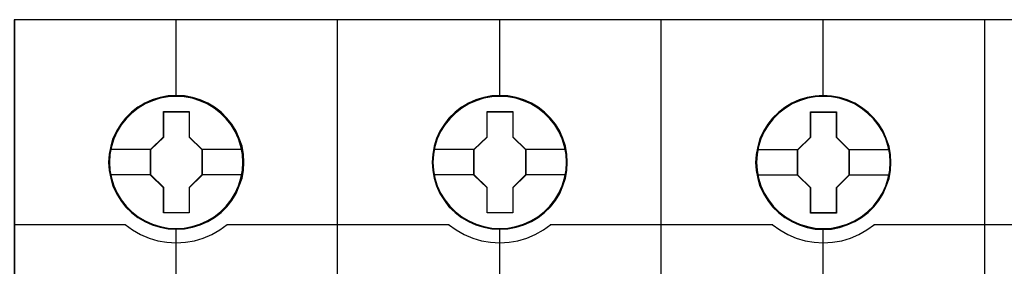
# Model space of a CAD drawing. Header units: millimetres. Extents: x 203 to 3426, y 719 to 2381.
# Tile 163 of 185: x 3369.24 to 3374.9, y 2294.64 to 2296.06. Entities that reach past the tile are written whole.
import ezdxf

# ---------------------------------------------------------------- set-up
doc = ezdxf.new("R2010")
doc.units = ezdxf.units.MM
doc.layers.add('45', color=7, linetype='Continuous')

# ---------------------------------------------------------------- blocks, each defined once
blk = doc.blocks.new('S304 TX3')
at = {"layer": '45', "color": 7}
for points in [[(35.981761, 41.02555), (17.978145, 41.02555), (-0.014334, 41.02555), (-0.014334, -41.02555), (17.978145, -41.02555), (35.981761, -41.02555), (53.990945, -41.02555), (71.983424, -41.02555), (71.983424, 41.02555), (53.990945, 41.02555), (35.981761, 41.02555)], [(12.753018, 33.10839), (12.730655, 33.555718), (12.657975, 33.997523), (12.501433, 34.428282), (12.322529, 34.836952), (12.093307, 35.223531), (11.813768, 35.56593), (11.489504, 35.886239), (11.126104, 36.162367), (10.757113, 36.399837), (10.326623, 36.582081), (9.901725, 36.714623), (9.448872, 36.797461), (8.99602, 36.819551), (8.543168, 36.797461), (8.107087, 36.714623), (7.659826, 36.582081), (7.2517, 36.399837), (6.865936, 36.162367), (6.508127, 35.886239), (6.172681, 35.56593), (5.909915, 35.223531), (5.669511, 34.836952), (5.473834, 34.428282), (5.356428, 33.997523), (5.266976, 33.555718), (5.233431, 33.10839), (5.266976, 32.661063), (5.356428, 32.224781), (5.473834, 31.799544), (5.669511, 31.385351), (5.909915, 30.998772), (6.172681, 30.639806), (6.508127, 30.32502), (6.865936, 30.048892), (7.2517, 29.822467), (7.659826, 29.640222), (8.107087, 29.502158), (8.543168, 29.413797), (8.99602, 29.391707), (9.448872, 29.413797), (9.901725, 29.502158), (10.326623, 29.640222), (10.757113, 29.822467), (11.126104, 30.048892), (11.489504, 30.32502), (11.813768, 30.639806), (12.093307, 30.998772), (12.322529, 31.385351), (12.501433, 31.799544), (12.657975, 32.224781), (12.730655, 32.661063), (12.753018, 33.10839)], [(12.753018, 33.10839), (12.730655, 33.555718), (12.657975, 33.997523), (12.501433, 34.428282), (12.322529, 34.836952), (12.093307, 35.223531), (11.813768, 35.56593), (11.489504, 35.886239), (11.126104, 36.162367), (10.757113, 36.399837), (10.326623, 36.582081), (9.901725, 36.714623), (9.448872, 36.797461), (8.99602, 36.819551), (8.543168, 36.797461), (8.107087, 36.714623), (7.659826, 36.582081), (7.2517, 36.399837), (6.865936, 36.162367), (6.508127, 35.886239), (6.172681, 35.56593), (5.909915, 35.223531), (5.669511, 34.836952), (5.473834, 34.428282), (5.356428, 33.997523), (5.266976, 33.555718), (5.233431, 33.10839), (5.266976, 32.661063), (5.356428, 32.224781), (5.473834, 31.799544), (5.669511, 31.385351), (5.909915, 30.998772), (6.172681, 30.639806), (6.508127, 30.32502), (6.865936, 30.048892), (7.2517, 29.822467), (7.659826, 29.640222), (8.107087, 29.502158), (8.543168, 29.413797), (8.99602, 29.391707), (9.448872, 29.413797), (9.901725, 29.502158), (10.326623, 29.640222), (10.757113, 29.822467), (11.126104, 30.048892), (11.489504, 30.32502), (11.813768, 30.639806), (12.093307, 30.998772), (12.322529, 31.385351), (12.501433, 31.799544), (12.657975, 32.224781), (12.730655, 32.661063), (12.753018, 33.10839)], [(30.743051, 33.10839), (30.720687, 33.555718), (30.648005, 33.997523), (30.49705, 34.428282), (30.31814, 34.842475), (30.083321, 35.223531), (29.803775, 35.56593), (29.479501, 35.886239), (29.11609, 36.162367), (28.747089, 36.399837), (28.322178, 36.582081), (27.891676, 36.714623), (27.438811, 36.797461), (26.985945, 36.819551), (26.538671, 36.797461), (26.096987, 36.714623), (25.649713, 36.582081), (25.241575, 36.399837), (24.8558, 36.162367), (24.497981, 35.886239), (24.162525, 35.56593), (23.905342, 35.223531), (23.659341, 34.842475), (23.463659, 34.428282), (23.346249, 33.997523), (23.256794, 33.555718), (23.228839, 33.10839), (23.256794, 32.661063), (23.346249, 32.224781), (23.463659, 31.799544), (23.659341, 31.385351), (23.905342, 30.998772), (24.162525, 30.639806), (24.497981, 30.32502), (24.8558, 30.048892), (25.241575, 29.822467), (25.649713, 29.640222), (26.096987, 29.502158), (26.538671, 29.413797), (26.985945, 29.391707), (27.438811, 29.413797), (27.891676, 29.502158), (28.322178, 29.640222), (28.747089, 29.822467), (29.11609, 30.048892), (29.479501, 30.32502), (29.803775, 30.639806), (30.083321, 30.998772), (30.31814, 31.385351), (30.49705, 31.799544), (30.648005, 32.224781), (30.720687, 32.661063), (30.743051, 33.10839)], [(30.743051, 33.10839), (30.720687, 33.555718), (30.648005, 33.997523), (30.49705, 34.428282), (30.31814, 34.842475), (30.083321, 35.223531), (29.803775, 35.56593), (29.479501, 35.886239), (29.11609, 36.162367), (28.747089, 36.399837), (28.322178, 36.582081), (27.891676, 36.714623), (27.438811, 36.797461), (26.985945, 36.819551), (26.538671, 36.797461), (26.096987, 36.714623), (25.649713, 36.582081), (25.241575, 36.399837), (24.8558, 36.162367), (24.497981, 35.886239), (24.162525, 35.56593), (23.905342, 35.223531), (23.659341, 34.842475), (23.463659, 34.428282), (23.346249, 33.997523), (23.256794, 33.555718), (23.228839, 33.10839), (23.256794, 32.661063), (23.346249, 32.224781), (23.463659, 31.799544), (23.659341, 31.385351), (23.905342, 30.998772), (24.162525, 30.639806), (24.497981, 30.32502), (24.8558, 30.048892), (25.241575, 29.822467), (25.649713, 29.640222), (26.096987, 29.502158), (26.538671, 29.413797), (26.985945, 29.391707), (27.438811, 29.413797), (27.891676, 29.502158), (28.322178, 29.640222), (28.747089, 29.822467), (29.11609, 30.048892), (29.479501, 30.32502), (29.803775, 30.639806), (30.083321, 30.998772), (30.31814, 31.385351), (30.49705, 31.799544), (30.648005, 32.224781), (30.720687, 32.661063), (30.743051, 33.10839)], [(30.728718, 33.107481), (30.706445, 33.55297), (30.634057, 33.992959), (30.483714, 34.421948), (30.305529, 34.834438), (30.071662, 35.213928), (29.793249, 35.55492), (29.470289, 35.873912), (29.108352, 36.148905), (28.740846, 36.385399), (28.317657, 36.566894), (27.888901, 36.698891), (27.437871, 36.781389), (26.986841, 36.803388), (26.54138, 36.781389), (26.101486, 36.698891), (25.656025, 36.566894), (25.249541, 36.385399), (24.865331, 36.148905), (24.508961, 35.873912), (24.174865, 35.55492), (23.918725, 35.213928), (23.673721, 34.834438), (23.478832, 34.421948), (23.361898, 33.992959), (23.272806, 33.55297), (23.244964, 33.107481), (23.272806, 32.661992), (23.361898, 32.227503), (23.478832, 31.804014), (23.673721, 31.391524), (23.918725, 31.006534), (24.174865, 30.649043), (24.508961, 30.335551), (24.865331, 30.060558), (25.249541, 29.835063), (25.656025, 29.653568), (26.101486, 29.516071), (26.54138, 29.428074), (26.986841, 29.406074), (27.437871, 29.428074), (27.888901, 29.516071), (28.317657, 29.653568), (28.740846, 29.835063), (29.108352, 30.060558), (29.470289, 30.335551), (29.793249, 30.649043), (30.071662, 31.006534), (30.305529, 31.391524), (30.483714, 31.804014), (30.634057, 32.227503), (30.706445, 32.661992), (30.728718, 33.107481)], [(48.733084, 33.103003), (48.710721, 33.55033), (48.638041, 33.992135), (48.4815, 34.422895), (48.302595, 34.831564), (48.073373, 35.223666), (47.793835, 35.560542), (47.46957, 35.880851), (47.10617, 36.156979), (46.737179, 36.394449), (46.30669, 36.576693), (45.881791, 36.709235), (45.428939, 36.786551), (44.976086, 36.814164), (44.523234, 36.786551), (44.087154, 36.709235), (43.639892, 36.576693), (43.231766, 36.394449), (42.840412, 36.156979), (42.488193, 35.880851), (42.152747, 35.560542), (41.889981, 35.223666), (41.649578, 34.831564), (41.453901, 34.422895), (41.330904, 33.992135), (41.247042, 33.55033), (41.213498, 33.103003), (41.247042, 32.655675), (41.330904, 32.219393), (41.453901, 31.794156), (41.649578, 31.379964), (41.889981, 30.993385), (42.152747, 30.634418), (42.488193, 30.319632), (42.840412, 30.043504), (43.231766, 29.817079), (43.639892, 29.634835), (44.087154, 29.496771), (44.523234, 29.40841), (44.976086, 29.386319), (45.428939, 29.40841), (45.881791, 29.496771), (46.30669, 29.634835), (46.737179, 29.817079), (47.10617, 30.043504), (47.46957, 30.319632), (47.793835, 30.634418), (48.073373, 30.993385), (48.302595, 31.379964), (48.4815, 31.794156), (48.638041, 32.219393), (48.710721, 32.655675), (48.733084, 33.103003)], [(48.733084, 33.103003), (48.710721, 33.55033), (48.638041, 33.992135), (48.4815, 34.422895), (48.302595, 34.831564), (48.073373, 35.223666), (47.793835, 35.560542), (47.46957, 35.880851), (47.10617, 36.156979), (46.737179, 36.394449), (46.30669, 36.576693), (45.881791, 36.709235), (45.428939, 36.786551), (44.976086, 36.814164), (44.523234, 36.786551), (44.087154, 36.709235), (43.639892, 36.576693), (43.231766, 36.394449), (42.840412, 36.156979), (42.488193, 35.880851), (42.152747, 35.560542), (41.889981, 35.223666), (41.649578, 34.831564), (41.453901, 34.422895), (41.330904, 33.992135), (41.247042, 33.55033), (41.213498, 33.103003), (41.247042, 32.655675), (41.330904, 32.219393), (41.453901, 31.794156), (41.649578, 31.379964), (41.889981, 30.993385), (42.152747, 30.634418), (42.488193, 30.319632), (42.840412, 30.043504), (43.231766, 29.817079), (43.639892, 29.634835), (44.087154, 29.496771), (44.523234, 29.40841), (44.976086, 29.386319), (45.428939, 29.40841), (45.881791, 29.496771), (46.30669, 29.634835), (46.737179, 29.817079), (47.10617, 30.043504), (47.46957, 30.319632), (47.793835, 30.634418), (48.073373, 30.993385), (48.302595, 31.379964), (48.4815, 31.794156), (48.638041, 32.219393), (48.710721, 32.655675), (48.733084, 33.103003)], [(48.718751, 33.102093), (48.696478, 33.547582), (48.624093, 33.987571), (48.468185, 34.41656), (48.290005, 34.82355), (48.061712, 35.21404), (47.783306, 35.549532), (47.460355, 35.868524), (47.098427, 36.143517), (46.73093, 36.380011), (46.302185, 36.561506), (45.879007, 36.693503), (45.427989, 36.770501), (44.976971, 36.798), (44.525953, 36.770501), (44.091639, 36.693503), (43.646189, 36.561506), (43.239716, 36.380011), (42.849947, 36.143517), (42.499155, 35.868524), (42.165068, 35.549532), (41.903366, 35.21404), (41.663936, 34.82355), (41.469052, 34.41656), (41.346553, 33.987571), (41.263031, 33.547582), (41.229623, 33.102093), (41.263031, 32.656605), (41.346553, 32.222116), (41.469052, 31.798626), (41.663936, 31.386137), (41.903366, 31.001146), (42.165068, 30.643655), (42.499155, 30.330163), (42.849947, 30.05517), (43.239716, 29.829676), (43.646189, 29.64818), (44.091639, 29.510684), (44.525953, 29.422686), (44.976971, 29.400687), (45.427989, 29.422686), (45.879007, 29.510684), (46.302185, 29.64818), (46.73093, 29.829676), (47.098427, 30.05517), (47.460355, 30.330163), (47.783306, 30.643655), (48.061712, 31.001146), (48.290005, 31.386137), (48.468185, 31.798626), (48.624093, 32.222116), (48.696478, 32.656605), (48.718751, 33.102093)], [(8.29288, 35.923397), (9.723262, 35.923397), (9.723262, 34.51859), (10.432821, 33.821717), (10.432821, 32.405848), (9.723262, 31.697913), (9.723262, 30.298637), (8.29288, 30.298637), (8.29288, 31.697913), (7.560794, 32.405848), (7.560794, 33.821717), (8.29288, 34.51859), (8.29288, 35.923397)], [(8.29288, 35.923397), (9.723262, 35.923397), (9.723262, 35.923397), (9.723262, 34.51859), (9.723262, 34.51859), (10.432821, 33.821717), (10.432821, 33.821717), (10.432821, 32.405848), (10.432821, 32.405848), (9.723262, 31.697913), (9.723262, 31.697913), (9.723262, 30.298637), (9.723262, 30.298637), (8.29288, 30.298637), (8.29288, 30.298637), (8.29288, 31.697913), (8.29288, 31.697913), (7.560794, 32.405848), (7.560794, 32.405848), (7.560794, 33.821717), (7.560794, 33.821717), (8.29288, 34.51859), (8.29288, 34.51859), (8.29288, 35.923397), (8.29288, 35.923397)], [(8.300784, 35.907234), (9.715105, 35.907234), (9.715105, 34.510052), (10.416697, 33.816961), (10.416697, 32.408777), (9.715105, 31.704686), (9.715105, 30.313004), (8.300784, 30.313004), (8.300784, 31.704686), (7.576919, 32.408777), (7.576919, 33.816961), (8.300784, 34.510052), (8.300784, 35.907234)], [(26.282848, 35.923397), (27.713102, 35.923397), (27.713102, 34.51859), (28.42823, 33.821717), (28.42823, 32.405848), (27.713102, 31.697913), (27.713102, 30.298637), (26.282848, 30.298637), (26.282848, 31.697913), (25.550828, 32.405848), (25.550828, 33.821717), (26.282848, 34.51859), (26.282848, 35.923397)], [(26.282848, 35.923397), (27.713102, 35.923397), (27.713102, 35.923397), (27.713102, 34.51859), (27.713102, 34.51859), (28.42823, 33.821717), (28.42823, 33.821717), (28.42823, 32.405848), (28.42823, 32.405848), (27.713102, 31.697913), (27.713102, 31.697913), (27.713102, 30.298637), (27.713102, 30.298637), (26.282848, 30.298637), (26.282848, 30.298637), (26.282848, 31.697913), (26.282848, 31.697913), (25.550828, 32.405848), (25.550828, 32.405848), (25.550828, 33.821717), (25.550828, 33.821717), (26.282848, 34.51859), (26.282848, 34.51859), (26.282848, 35.923397), (26.282848, 35.923397)], [(26.290768, 35.907234), (27.704992, 35.907234), (27.704992, 34.510052), (28.412105, 33.816961), (28.412105, 32.408777), (27.704992, 31.704686), (27.704992, 30.313004), (26.290768, 30.313004), (26.290768, 31.704686), (25.566953, 32.408777), (25.566953, 33.816961), (26.290768, 34.510052), (26.290768, 35.907234)], [(44.272946, 35.918009), (45.703328, 35.918009), (45.703328, 34.513202), (46.412888, 33.810798), (46.412888, 32.40046), (45.703328, 31.692526), (45.703328, 30.293249), (44.272946, 30.293249), (44.272946, 31.692526), (43.540861, 32.40046), (43.540861, 33.810798), (44.272946, 34.513202), (44.272946, 35.918009)], [(44.272946, 35.918009), (45.703328, 35.918009), (45.703328, 35.918009), (45.703328, 34.513202), (45.703328, 34.513202), (46.412888, 33.810798), (46.412888, 33.810798), (46.412888, 32.40046), (46.412888, 32.40046), (45.703328, 31.692526), (45.703328, 31.692526), (45.703328, 30.293249), (45.703328, 30.293249), (44.272946, 30.293249), (44.272946, 30.293249), (44.272946, 31.692526), (44.272946, 31.692526), (43.540861, 32.40046), (43.540861, 32.40046), (43.540861, 33.810798), (43.540861, 33.810798), (44.272946, 34.513202), (44.272946, 34.513202), (44.272946, 35.918009), (44.272946, 35.918009)], [(44.28085, 35.901846), (45.695171, 35.901846), (45.695171, 34.504664), (46.396763, 33.806073), (46.396763, 32.40339), (45.695171, 31.699298), (45.695171, 30.307616), (44.28085, 30.307616), (44.28085, 31.699298), (43.556986, 32.40339), (43.556986, 33.806073), (44.28085, 34.504664), (44.28085, 35.901846)]]:
    blk.add_lwpolyline(points, close=True, dxfattribs=at)
at = {"layer": '45', "color": 139}
for points in [[(35.981761, 41.02555), (17.978145, 41.02555), (-0.014334, 41.02555), (-0.014334, -41.02555), (17.978145, -41.02555), (35.981761, -41.02555), (53.990945, -41.02555), (71.983424, -41.02555), (71.983424, 41.02555), (53.990945, 41.02555), (35.981761, 41.02555)], [(12.738685, 33.107481), (12.716412, 33.55297), (12.644027, 33.992959), (12.488119, 34.421948), (12.309939, 34.828938), (12.081646, 35.213928), (11.80324, 35.55492), (11.480288, 35.873912), (11.11836, 36.148905), (10.750864, 36.385399), (10.322118, 36.566894), (9.898941, 36.698891), (9.447923, 36.781389), (8.996905, 36.803388), (8.545886, 36.781389), (8.111573, 36.698891), (7.666123, 36.566894), (7.259649, 36.385399), (6.875449, 36.148905), (6.519089, 35.873912), (6.185001, 35.55492), (5.923299, 35.213928), (5.68387, 34.828938), (5.488986, 34.421948), (5.372055, 33.992959), (5.282965, 33.55297), (5.249556, 33.107481), (5.282965, 32.661992), (5.372055, 32.227503), (5.488986, 31.804014), (5.68387, 31.391524), (5.923299, 31.006534), (6.185001, 30.649043), (6.519089, 30.335551), (6.875449, 30.060558), (7.259649, 29.835063), (7.666123, 29.653568), (8.111573, 29.516071), (8.545886, 29.428074), (8.996905, 29.406074), (9.447923, 29.428074), (9.898941, 29.516071), (10.322118, 29.653568), (10.750864, 29.835063), (11.11836, 30.060558), (11.480288, 30.335551), (11.80324, 30.649043), (12.081646, 31.006534), (12.309939, 31.391524), (12.488119, 31.804014), (12.644027, 32.227503), (12.716412, 32.661992), (12.738685, 33.107481)], [(12.708226, 33.10756), (12.680272, 33.543872), (12.59641, 33.985707), (12.467821, 34.40545), (12.283323, 34.814147), (12.048508, 35.189707), (11.774557, 35.532129), (11.455879, 35.846936), (11.103657, 36.123083), (10.717889, 36.349523), (10.315349, 36.53178), (9.879264, 36.66433), (9.443179, 36.747174), (8.995912, 36.769266), (8.543054, 36.747174), (8.106969, 36.66433), (7.670884, 36.53178), (7.268344, 36.349523), (6.882577, 36.123083), (6.530354, 35.846936), (6.211676, 35.532129), (5.937725, 35.189707), (5.708501, 34.814147), (5.524004, 34.40545), (5.389824, 33.985707), (5.305961, 33.543872), (5.283598, 33.10756), (5.305961, 32.665726), (5.389824, 32.223891), (5.524004, 31.804148), (5.708501, 31.39545), (5.937725, 31.019891), (6.211676, 30.671946), (6.530354, 30.357139), (6.882577, 30.080992), (7.268344, 29.854552), (7.670884, 29.672295), (8.106969, 29.539744), (8.543054, 29.4569), (8.995912, 29.434809), (9.443179, 29.4569), (9.879264, 29.539744), (10.315349, 29.672295), (10.717889, 29.854552), (11.103657, 30.080992), (11.455879, 30.357139), (11.774557, 30.671946), (12.048508, 31.019891), (12.283323, 31.39545), (12.467821, 31.804148), (12.59641, 32.223891), (12.680272, 32.665726), (12.708226, 33.10756)], [(30.700051, 33.10756), (30.67209, 33.543872), (30.5938, 33.985707), (30.46518, 34.40545), (30.280637, 34.814147), (30.045766, 35.189707), (29.771749, 35.532129), (29.452994, 35.846936), (29.095094, 36.123083), (28.714826, 36.349523), (28.306597, 36.53178), (27.875998, 36.66433), (27.434216, 36.747174), (26.992433, 36.769266), (26.539466, 36.747174), (26.097684, 36.66433), (25.667086, 36.53178), (25.258856, 36.349523), (24.878588, 36.123083), (24.520688, 35.846936), (24.201933, 35.532129), (23.927916, 35.189707), (23.698637, 34.814147), (23.514095, 34.40545), (23.379882, 33.985707), (23.301592, 33.543872), (23.273631, 33.10756), (23.301592, 32.665726), (23.379882, 32.223891), (23.514095, 31.804148), (23.698637, 31.39545), (23.927916, 31.019891), (24.201933, 30.671946), (24.520688, 30.357139), (24.878588, 30.080992), (25.258856, 29.854552), (25.667086, 29.672295), (26.097684, 29.539744), (26.539466, 29.4569), (26.992433, 29.434809), (27.434216, 29.4569), (27.875998, 29.539744), (28.306597, 29.672295), (28.714826, 29.854552), (29.095094, 30.080992), (29.452994, 30.357139), (29.771749, 30.671946), (30.045766, 31.019891), (30.280637, 31.39545), (30.46518, 31.804148), (30.5938, 32.223891), (30.67209, 32.665726), (30.700051, 33.10756)], [(48.690084, 33.10756), (48.667716, 33.543872), (48.583833, 33.985707), (48.455213, 34.40545), (48.270671, 34.814147), (48.035799, 35.189707), (47.761782, 35.532129), (47.443027, 35.846936), (47.09072, 36.123083), (46.704859, 36.349523), (46.302222, 36.53178), (45.866032, 36.66433), (45.429841, 36.747174), (44.982466, 36.769266), (44.5295, 36.747174), (44.093309, 36.66433), (43.657119, 36.53178), (43.248889, 36.349523), (42.868621, 36.123083), (42.510721, 35.846936), (42.197559, 35.532129), (41.923542, 35.189707), (41.694262, 34.814147), (41.50972, 34.40545), (41.375508, 33.985707), (41.291625, 33.543872), (41.263664, 33.10756), (41.291625, 32.665726), (41.375508, 32.223891), (41.50972, 31.804148), (41.694262, 31.39545), (41.923542, 31.019891), (42.197559, 30.671946), (42.510721, 30.357139), (42.868621, 30.080992), (43.248889, 29.854552), (43.657119, 29.672295), (44.093309, 29.539744), (44.5295, 29.4569), (44.982466, 29.434809), (45.429841, 29.4569), (45.866032, 29.539744), (46.302222, 29.672295), (46.704859, 29.854552), (47.09072, 30.080992), (47.443027, 30.357139), (47.761782, 30.671946), (48.035799, 31.019891), (48.270671, 31.39545), (48.455213, 31.804148), (48.583833, 32.223891), (48.667716, 32.665726), (48.690084, 33.10756)]]:
    blk.add_lwpolyline(points, close=True, dxfattribs=at)
at = {"layer": '45', "color": 59}
blk.add_lwpolyline([(35.981762, 41.011183), (17.985314, 41.011183), (0, 41.011183), (0, -41.011183), (17.985314, -41.011183), (35.981762, -41.011183), (53.983776, -41.011183), (71.969091, -41.011183), (71.969091, 41.011183), (53.983776, 41.011183), (35.981762, 41.011183)], close=True, dxfattribs=at)
at = {"layer": '45', "color": 139}
for points in [[(8.979787, 41.02555), (8.979787, 36.742328)], [(17.970325, 22.215289), (17.970325, 41.02555)], [(26.975195, 41.02555), (26.975195, 36.742328)], [(35.965733, 22.215289), (35.965733, 41.02555)], [(44.959854, 41.02555), (44.959854, 36.742328)], [(53.966516, 22.215289), (53.966516, 41.02555)], [(-0.014334, 29.66648), (6.184801, 29.66648)], [(6.152552, 29.66648), (6.566889, 29.359381), (7.014821, 29.109152), (7.485149, 28.898732), (7.972275, 28.756557), (8.481798, 28.671252), (8.99692, 28.642817), (9.506443, 28.671252), (10.004767, 28.756557), (10.503091, 28.898732), (10.97342, 29.109152), (11.421352, 29.359381), (11.835689, 29.66648)], [(11.801648, 29.66648), (24.174835, 29.66648)], [(24.142585, 29.66648), (24.556906, 29.359381), (25.010419, 29.109152), (25.480729, 28.898732), (25.967836, 28.756557), (26.47174, 28.671252), (26.99244, 28.642817), (27.501943, 28.671252), (28.000247, 28.756557), (28.492953, 28.898732), (28.963263, 29.109152), (29.416777, 29.359381), (29.831097, 29.66648)], [(29.797056, 29.66648), (42.172034, 29.66648)], [(42.137993, 29.66648), (42.552314, 29.359381), (43.000228, 29.109152), (43.470538, 28.898732), (43.968843, 28.756557), (44.467148, 28.671252), (44.97665, 28.642817), (45.486153, 28.671252), (46.001254, 28.756557), (46.488361, 28.898732), (46.958671, 29.109152), (47.406586, 29.359381), (47.826506, 29.66648)], [(47.794256, 29.66648), (60.162068, 29.66648)], [(8.979787, 29.461747), (8.979787, 22.215289)], [(26.975195, 29.461747), (26.975195, 22.215289)], [(44.959854, 29.461747), (44.959854, 22.215289)]]:
    blk.add_lwpolyline(points, dxfattribs=at)
at = {"layer": '45', "color": 7}
for points in [[(5.306889, 33.832969), (7.593044, 33.832969)], [(10.39878, 33.832969), (12.681352, 33.832969)], [(23.296922, 33.832969), (25.583077, 33.832969)], [(28.39598, 33.832969), (30.671385, 33.832969)], [(41.286956, 33.822193), (43.574902, 33.822193)], [(46.380638, 33.822193), (48.661418, 33.822193)], [(5.306889, 32.426779), (7.593044, 32.426779)], [(10.39878, 32.426779), (12.681352, 32.426779)], [(23.296922, 32.426779), (25.583077, 32.426779)], [(28.39598, 32.426779), (30.671385, 32.426779)], [(41.286956, 32.421391), (43.574902, 32.421391)], [(46.380638, 32.421391), (48.661418, 32.421391)]]:
    blk.add_lwpolyline(points, dxfattribs=at)
blk = doc.blocks.new('G$C3556625F')
at = {"xscale": 0.103478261, "yscale": 0.103478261, "zscale": 0.103478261}
blk.add_blockref('S304 TX3', (-71.817, 84.6702), dxfattribs=at)

msp = doc.modelspace()

# ---------------------------------------------------------------- block references
msp.add_blockref('G$C3556625F', (3441.0223, 2207.1429))

doc.saveas('drawing.dxf')
